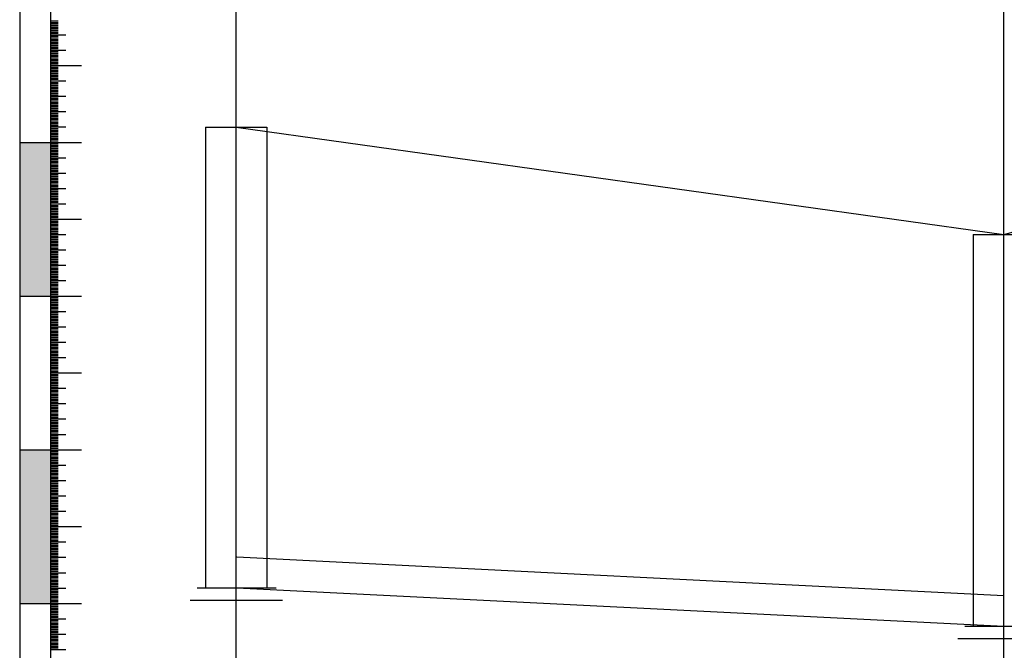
# Model space of a CAD drawing. Extents: x 0 to 362422, y 0 to 4201735.
# Tile 66 of 256: x 359964 to 360028, y 4199445 to 4199486. Entities that reach past the tile are written whole.
import ezdxf

# ---------------------------------------------------------------- set-up
doc = ezdxf.new("R2010")
doc.units = 0
doc.header["$LTSCALE"] = 0.5
doc.header["$MEASUREMENT"] = 0
for name, color, linetype in [('(022) Возд. Линии', 7, 'Continuous'), ('(043) Кроки', 7, 'Continuous'), ('_PP_TABPE', 7, 'Continuous')]:
    doc.layers.add(name, color=color, linetype=linetype)
doc.layers.add('.', color=7, linetype='Continuous', lineweight=15)
doc.layers.add('К1', color=24, linetype='Continuous', lineweight=25)

# ---------------------------------------------------------------- blocks, each defined once
blk = doc.blocks.new('*U542')
blk.add_lwpolyline([(-2, 0), (2, 0)])
at = {"layer": '_PP_TABPE', "color": 0, "lineweight": 30}
for p, q in [((-2, 0), (-2, -30)), ((2, 0), (2, -30)), ((2.59, -30), (-2.539, -30)), ((3, -30.808), (-3, -30.808))]:
    blk.add_line(p, q, dxfattribs=at)
blk = doc.blocks.new('*U581')
blk.add_lwpolyline([(-2, 0), (2, 0)])
at = {"layer": '_PP_TABPE', "color": 0, "lineweight": 30}
for p, q in [((-2, 0), (-2, -25.502)), ((2, 0), (2, -25.502)), ((2.59, -25.502), (-2.539, -25.502)), ((3, -26.31), (-3, -26.31))]:
    blk.add_line(p, q, dxfattribs=at)

msp = doc.modelspace()

# ---------------------------------------------------------------- hatches: boundary and pattern name
at = {"layer": '.', "lineweight": 30}
h = msp.add_hatch(color=250, dxfattribs=at)
h.dxf.hatch_style = 1
h.set_gradient(color1=(51, 51, 51), color2=(214, 214, 214), tint=1)
h.paths.add_polyline_path([(359963.514, 4199468.013), (359965.514, 4199468.013), (359965.514, 4199478.013), (359963.514, 4199478.013)])
h = msp.add_hatch(color=250, dxfattribs=at)
h.dxf.hatch_style = 1
h.set_gradient(color1=(51, 51, 51), color2=(214, 214, 214), tint=1)
h.paths.add_polyline_path([(359963.514, 4199448.013), (359965.514, 4199448.013), (359965.514, 4199458.013), (359963.514, 4199458.013)])

# ---------------------------------------------------------------- linework, layer by layer
at = {"layer": '(022) Возд. Линии', "color": 0, "lineweight": 25, "elevation": 267.491, "flags": 128}
for points in [[(359963.514, 4199517.97), (359963.514, 4199308.056)], [(359965.514, 4199517.97), (359965.514, 4199308.056)]]:
    msp.add_lwpolyline(points, dxfattribs=at)
at = {"linetype": 'Continuous'}
for p, q in [((359965.514, 4199485.913, 267.491), (359966.019, 4199485.913, 267.491)), ((359965.514, 4199485.813, 267.491), (359966.019, 4199485.813, 267.491)), ((359965.514, 4199485.713, 267.491), (359966.019, 4199485.713, 267.491)), ((359965.514, 4199485.613, 267.491), (359966.019, 4199485.613, 267.491)), ((359965.514, 4199485.513, 267.491), (359966.019, 4199485.513, 267.491)), ((359965.514, 4199485.413, 267.491), (359966.019, 4199485.413, 267.491)), ((359965.514, 4199485.313, 267.491), (359966.019, 4199485.313, 267.491)), ((359965.514, 4199485.213, 267.491), (359966.019, 4199485.213, 267.491)), ((359965.514, 4199485.113, 267.491), (359966.019, 4199485.113, 267.491)), ((359965.514, 4199485.013, 267.491), (359966.528, 4199485.013, 267.491)), ((359965.514, 4199484.913, 267.491), (359966.019, 4199484.913, 267.491)), ((359965.514, 4199484.813, 267.491), (359966.019, 4199484.813, 267.491)), ((359965.514, 4199484.713, 267.491), (359966.019, 4199484.713, 267.491)), ((359965.514, 4199484.613, 267.491), (359966.019, 4199484.613, 267.491)), ((359965.514, 4199484.513, 267.491), (359966.019, 4199484.513, 267.491)), ((359965.514, 4199484.413, 267.491), (359966.019, 4199484.413, 267.491)), ((359965.514, 4199484.313, 267.491), (359966.019, 4199484.313, 267.491)), ((359965.514, 4199484.213, 267.491), (359966.019, 4199484.213, 267.491)), ((359965.514, 4199484.113, 267.491), (359966.019, 4199484.113, 267.491)), ((359965.514, 4199484.013, 267.491), (359966.528, 4199484.013, 267.491)), ((359965.514, 4199483.913, 267.491), (359966.019, 4199483.913, 267.491)), ((359965.514, 4199483.813, 267.491), (359966.019, 4199483.813, 267.491)), ((359965.514, 4199483.713, 267.491), (359966.019, 4199483.713, 267.491)), ((359965.514, 4199483.613, 267.491), (359966.019, 4199483.613, 267.491)), ((359965.514, 4199483.513, 267.491), (359966.019, 4199483.513, 267.491)), ((359965.514, 4199483.413, 267.491), (359966.019, 4199483.413, 267.491)), ((359965.514, 4199483.313, 267.491), (359966.019, 4199483.313, 267.491)), ((359965.514, 4199483.213, 267.491), (359966.019, 4199483.213, 267.491)), ((359965.514, 4199483.113, 267.491), (359966.019, 4199483.113, 267.491)), ((359965.514, 4199483.013, 267.491), (359967.543, 4199483.013, 267.491)), ((359965.514, 4199482.913, 267.491), (359966.019, 4199482.913, 267.491)), ((359965.514, 4199482.813, 267.491), (359966.019, 4199482.813, 267.491)), ((359965.514, 4199482.713, 267.491), (359966.019, 4199482.713, 267.491)), ((359965.514, 4199482.613, 267.491), (359966.019, 4199482.613, 267.491)), ((359965.514, 4199482.513, 267.491), (359966.019, 4199482.513, 267.491)), ((359965.514, 4199482.413, 267.491), (359966.019, 4199482.413, 267.491)), ((359965.514, 4199482.313, 267.491), (359966.019, 4199482.313, 267.491)), ((359965.514, 4199482.213, 267.491), (359966.019, 4199482.213, 267.491)), ((359965.514, 4199482.113, 267.491), (359966.019, 4199482.113, 267.491)), ((359965.514, 4199482.013, 267.491), (359966.528, 4199482.013, 267.491)), ((359965.514, 4199481.913, 267.491), (359966.019, 4199481.913, 267.491)), ((359965.514, 4199481.813, 267.491), (359966.019, 4199481.813, 267.491)), ((359965.514, 4199481.713, 267.491), (359966.019, 4199481.713, 267.491)), ((359965.514, 4199481.613, 267.491), (359966.019, 4199481.613, 267.491)), ((359965.514, 4199481.513, 267.491), (359966.019, 4199481.513, 267.491)), ((359965.514, 4199481.413, 267.491), (359966.019, 4199481.413, 267.491)), ((359965.514, 4199481.313, 267.491), (359966.019, 4199481.313, 267.491)), ((359965.514, 4199481.213, 267.491), (359966.019, 4199481.213, 267.491)), ((359965.514, 4199481.113, 267.491), (359966.019, 4199481.113, 267.491)), ((359965.514, 4199481.013, 267.491), (359966.528, 4199481.013, 267.491)), ((359965.514, 4199480.913, 267.491), (359966.019, 4199480.913, 267.491)), ((359965.514, 4199480.813, 267.491), (359966.019, 4199480.813, 267.491)), ((359965.514, 4199480.713, 267.491), (359966.019, 4199480.713, 267.491)), ((359965.514, 4199480.613, 267.491), (359966.019, 4199480.613, 267.491)), ((359965.514, 4199480.513, 267.491), (359966.019, 4199480.513, 267.491)), ((359965.514, 4199480.413, 267.491), (359966.019, 4199480.413, 267.491)), ((359965.514, 4199480.313, 267.491), (359966.019, 4199480.313, 267.491)), ((359965.514, 4199480.213, 267.491), (359966.019, 4199480.213, 267.491)), ((359965.514, 4199480.113, 267.491), (359966.019, 4199480.113, 267.491)), ((359965.514, 4199480.013, 267.491), (359966.528, 4199480.013, 267.491)), ((359965.514, 4199479.913, 267.491), (359966.019, 4199479.913, 267.491)), ((359965.514, 4199479.813, 267.491), (359966.019, 4199479.813, 267.491)), ((359965.514, 4199479.713, 267.491), (359966.019, 4199479.713, 267.491)), ((359965.514, 4199479.613, 267.491), (359966.019, 4199479.613, 267.491)), ((359965.514, 4199479.513, 267.491), (359966.019, 4199479.513, 267.491)), ((359965.514, 4199479.413, 267.491), (359966.019, 4199479.413, 267.491)), ((359965.514, 4199479.313, 267.491), (359966.019, 4199479.313, 267.491)), ((359965.514, 4199479.213, 267.491), (359966.019, 4199479.213, 267.491)), ((359965.514, 4199479.113, 267.491), (359966.019, 4199479.113, 267.491)), ((359965.514, 4199479.013, 267.491), (359966.528, 4199479.013, 267.491)), ((359965.514, 4199478.913, 267.491), (359966.019, 4199478.913, 267.491)), ((359965.514, 4199478.813, 267.491), (359966.019, 4199478.813, 267.491)), ((359965.514, 4199478.713, 267.491), (359966.019, 4199478.713, 267.491)), ((359965.514, 4199478.613, 267.491), (359966.019, 4199478.613, 267.491)), ((359965.514, 4199478.513, 267.491), (359966.019, 4199478.513, 267.491)), ((359965.514, 4199478.413, 267.491), (359966.019, 4199478.413, 267.491)), ((359965.514, 4199478.313, 267.491), (359966.019, 4199478.313, 267.491)), ((359963.514, 4199478.013, 267.491), (359967.543, 4199478.013, 267.491)), ((359965.514, 4199478.213, 267.491), (359966.019, 4199478.213, 267.491)), ((359965.514, 4199478.113, 267.491), (359966.019, 4199478.113, 267.491)), ((359965.514, 4199477.913, 267.491), (359966.019, 4199477.913, 267.491)), ((359965.514, 4199477.813, 267.491), (359966.019, 4199477.813, 267.491)), ((359965.514, 4199477.713, 267.491), (359966.019, 4199477.713, 267.491)), ((359965.514, 4199477.613, 267.491), (359966.019, 4199477.613, 267.491)), ((359965.514, 4199477.513, 267.491), (359966.019, 4199477.513, 267.491)), ((359965.514, 4199477.413, 267.491), (359966.019, 4199477.413, 267.491)), ((359965.514, 4199477.313, 267.491), (359966.019, 4199477.313, 267.491)), ((359965.514, 4199477.213, 267.491), (359966.019, 4199477.213, 267.491)), ((359965.514, 4199477.113, 267.491), (359966.019, 4199477.113, 267.491)), ((359965.514, 4199477.013, 267.491), (359966.528, 4199477.013, 267.491)), ((359965.514, 4199476.913, 267.491), (359966.019, 4199476.913, 267.491)), ((359965.514, 4199476.813, 267.491), (359966.019, 4199476.813, 267.491)), ((359965.514, 4199476.713, 267.491), (359966.019, 4199476.713, 267.491)), ((359965.514, 4199476.613, 267.491), (359966.019, 4199476.613, 267.491)), ((359965.514, 4199476.513, 267.491), (359966.019, 4199476.513, 267.491)), ((359965.514, 4199476.413, 267.491), (359966.019, 4199476.413, 267.491)), ((359965.514, 4199476.313, 267.491), (359966.019, 4199476.313, 267.491)), ((359965.514, 4199476.213, 267.491), (359966.019, 4199476.213, 267.491)), ((359965.514, 4199476.113, 267.491), (359966.019, 4199476.113, 267.491)), ((359965.514, 4199476.013, 267.491), (359966.528, 4199476.013, 267.491)), ((359965.514, 4199475.913, 267.491), (359966.019, 4199475.913, 267.491)), ((359965.514, 4199475.813, 267.491), (359966.019, 4199475.813, 267.491)), ((359965.514, 4199475.713, 267.491), (359966.019, 4199475.713, 267.491)), ((359965.514, 4199475.613, 267.491), (359966.019, 4199475.613, 267.491)), ((359965.514, 4199475.513, 267.491), (359966.019, 4199475.513, 267.491)), ((359965.514, 4199475.413, 267.491), (359966.019, 4199475.413, 267.491)), ((359965.514, 4199475.313, 267.491), (359966.019, 4199475.313, 267.491)), ((359965.514, 4199475.213, 267.491), (359966.019, 4199475.213, 267.491)), ((359965.514, 4199475.113, 267.491), (359966.019, 4199475.113, 267.491)), ((359965.514, 4199475.013, 267.491), (359966.528, 4199475.013, 267.491)), ((359965.514, 4199474.913, 267.491), (359966.019, 4199474.913, 267.491)), ((359965.514, 4199474.813, 267.491), (359966.019, 4199474.813, 267.491)), ((359965.514, 4199474.713, 267.491), (359966.019, 4199474.713, 267.491)), ((359965.514, 4199474.613, 267.491), (359966.019, 4199474.613, 267.491)), ((359965.514, 4199474.513, 267.491), (359966.019, 4199474.513, 267.491)), ((359965.514, 4199474.413, 267.491), (359966.019, 4199474.413, 267.491)), ((359965.514, 4199474.313, 267.491), (359966.019, 4199474.313, 267.491)), ((359965.514, 4199474.213, 267.491), (359966.019, 4199474.213, 267.491)), ((359965.514, 4199474.113, 267.491), (359966.019, 4199474.113, 267.491)), ((359965.514, 4199474.013, 267.491), (359966.528, 4199474.013, 267.491)), ((359965.514, 4199473.913, 267.491), (359966.019, 4199473.913, 267.491)), ((359965.514, 4199473.813, 267.491), (359966.019, 4199473.813, 267.491)), ((359965.514, 4199473.713, 267.491), (359966.019, 4199473.713, 267.491)), ((359965.514, 4199473.613, 267.491), (359966.019, 4199473.613, 267.491)), ((359965.514, 4199473.513, 267.491), (359966.019, 4199473.513, 267.491)), ((359965.514, 4199473.413, 267.491), (359966.019, 4199473.413, 267.491)), ((359965.514, 4199473.313, 267.491), (359966.019, 4199473.313, 267.491)), ((359965.514, 4199473.213, 267.491), (359966.019, 4199473.213, 267.491)), ((359965.514, 4199473.113, 267.491), (359966.019, 4199473.113, 267.491)), ((359965.514, 4199473.013, 267.491), (359967.543, 4199473.013, 267.491)), ((359965.514, 4199472.913, 267.491), (359966.019, 4199472.913, 267.491)), ((359965.514, 4199472.813, 267.491), (359966.019, 4199472.813, 267.491)), ((359965.514, 4199472.713, 267.491), (359966.019, 4199472.713, 267.491)), ((359965.514, 4199472.613, 267.491), (359966.019, 4199472.613, 267.491)), ((359965.514, 4199472.513, 267.491), (359966.019, 4199472.513, 267.491)), ((359965.514, 4199472.413, 267.491), (359966.019, 4199472.413, 267.491)), ((359965.514, 4199472.313, 267.491), (359966.019, 4199472.313, 267.491)), ((359965.514, 4199472.213, 267.491), (359966.019, 4199472.213, 267.491)), ((359965.514, 4199472.113, 267.491), (359966.019, 4199472.113, 267.491)), ((359965.514, 4199472.013, 267.491), (359966.528, 4199472.013, 267.491)), ((359965.514, 4199471.913, 267.491), (359966.019, 4199471.913, 267.491)), ((359965.514, 4199471.813, 267.491), (359966.019, 4199471.813, 267.491)), ((359965.514, 4199471.713, 267.491), (359966.019, 4199471.713, 267.491)), ((359965.514, 4199471.613, 267.491), (359966.019, 4199471.613, 267.491)), ((359965.514, 4199471.513, 267.491), (359966.019, 4199471.513, 267.491)), ((359965.514, 4199471.413, 267.491), (359966.019, 4199471.413, 267.491)), ((359965.514, 4199471.313, 267.491), (359966.019, 4199471.313, 267.491)), ((359965.514, 4199471.213, 267.491), (359966.019, 4199471.213, 267.491)), ((359965.514, 4199471.113, 267.491), (359966.019, 4199471.113, 267.491)), ((359965.514, 4199471.013, 267.491), (359966.528, 4199471.013, 267.491)), ((359965.514, 4199470.913, 267.491), (359966.019, 4199470.913, 267.491)), ((359965.514, 4199470.813, 267.491), (359966.019, 4199470.813, 267.491)), ((359965.514, 4199470.713, 267.491), (359966.019, 4199470.713, 267.491)), ((359965.514, 4199470.613, 267.491), (359966.019, 4199470.613, 267.491)), ((359965.514, 4199470.513, 267.491), (359966.019, 4199470.513, 267.491)), ((359965.514, 4199470.413, 267.491), (359966.019, 4199470.413, 267.491)), ((359965.514, 4199470.313, 267.491), (359966.019, 4199470.313, 267.491)), ((359965.514, 4199470.213, 267.491), (359966.019, 4199470.213, 267.491)), ((359965.514, 4199470.113, 267.491), (359966.019, 4199470.113, 267.491)), ((359965.514, 4199470.013, 267.491), (359966.528, 4199470.013, 267.491)), ((359965.514, 4199469.913, 267.491), (359966.019, 4199469.913, 267.491)), ((359965.514, 4199469.813, 267.491), (359966.019, 4199469.813, 267.491)), ((359965.514, 4199469.713, 267.491), (359966.019, 4199469.713, 267.491)), ((359965.514, 4199469.613, 267.491), (359966.019, 4199469.613, 267.491)), ((359965.514, 4199469.513, 267.491), (359966.019, 4199469.513, 267.491)), ((359965.514, 4199469.413, 267.491), (359966.019, 4199469.413, 267.491)), ((359965.514, 4199469.313, 267.491), (359966.019, 4199469.313, 267.491)), ((359965.514, 4199469.213, 267.491), (359966.019, 4199469.213, 267.491)), ((359965.514, 4199469.113, 267.491), (359966.019, 4199469.113, 267.491)), ((359965.514, 4199469.013, 267.491), (359966.528, 4199469.013, 267.491)), ((359965.514, 4199468.913, 267.491), (359966.019, 4199468.913, 267.491)), ((359965.514, 4199468.813, 267.491), (359966.019, 4199468.813, 267.491)), ((359965.514, 4199468.713, 267.491), (359966.019, 4199468.713, 267.491)), ((359963.514, 4199468.013, 267.491), (359967.543, 4199468.013, 267.491)), ((359965.514, 4199468.613, 267.491), (359966.019, 4199468.613, 267.491)), ((359965.514, 4199468.513, 267.491), (359966.019, 4199468.513, 267.491)), ((359965.514, 4199468.413, 267.491), (359966.019, 4199468.413, 267.491)), ((359965.514, 4199468.313, 267.491), (359966.019, 4199468.313, 267.491)), ((359965.514, 4199468.213, 267.491), (359966.019, 4199468.213, 267.491)), ((359965.514, 4199468.113, 267.491), (359966.019, 4199468.113, 267.491)), ((359965.514, 4199467.913, 267.491), (359966.019, 4199467.913, 267.491)), ((359965.514, 4199467.813, 267.491), (359966.019, 4199467.813, 267.491)), ((359965.514, 4199467.713, 267.491), (359966.019, 4199467.713, 267.491)), ((359965.514, 4199467.613, 267.491), (359966.019, 4199467.613, 267.491)), ((359965.514, 4199467.513, 267.491), (359966.019, 4199467.513, 267.491)), ((359965.514, 4199467.413, 267.491), (359966.019, 4199467.413, 267.491)), ((359965.514, 4199467.313, 267.491), (359966.019, 4199467.313, 267.491)), ((359965.514, 4199467.213, 267.491), (359966.019, 4199467.213, 267.491)), ((359965.514, 4199467.113, 267.491), (359966.019, 4199467.113, 267.491)), ((359965.514, 4199467.013, 267.491), (359966.528, 4199467.013, 267.491)), ((359965.514, 4199466.913, 267.491), (359966.019, 4199466.913, 267.491)), ((359965.514, 4199466.813, 267.491), (359966.019, 4199466.813, 267.491)), ((359965.514, 4199466.713, 267.491), (359966.019, 4199466.713, 267.491)), ((359965.514, 4199466.613, 267.491), (359966.019, 4199466.613, 267.491)), ((359965.514, 4199466.513, 267.491), (359966.019, 4199466.513, 267.491)), ((359965.514, 4199466.413, 267.491), (359966.019, 4199466.413, 267.491)), ((359965.514, 4199466.313, 267.491), (359966.019, 4199466.313, 267.491)), ((359965.514, 4199466.213, 267.491), (359966.019, 4199466.213, 267.491)), ((359965.514, 4199466.113, 267.491), (359966.019, 4199466.113, 267.491)), ((359965.514, 4199466.013, 267.491), (359966.528, 4199466.013, 267.491)), ((359965.514, 4199465.913, 267.491), (359966.019, 4199465.913, 267.491)), ((359965.514, 4199465.813, 267.491), (359966.019, 4199465.813, 267.491)), ((359965.514, 4199465.713, 267.491), (359966.019, 4199465.713, 267.491)), ((359965.514, 4199465.613, 267.491), (359966.019, 4199465.613, 267.491)), ((359965.514, 4199465.513, 267.491), (359966.019, 4199465.513, 267.491)), ((359965.514, 4199465.413, 267.491), (359966.019, 4199465.413, 267.491)), ((359965.514, 4199465.313, 267.491), (359966.019, 4199465.313, 267.491)), ((359965.514, 4199465.213, 267.491), (359966.019, 4199465.213, 267.491)), ((359965.514, 4199465.113, 267.491), (359966.019, 4199465.113, 267.491)), ((359965.514, 4199465.013, 267.491), (359966.528, 4199465.013, 267.491)), ((359965.514, 4199464.913, 267.491), (359966.019, 4199464.913, 267.491)), ((359965.514, 4199464.813, 267.491), (359966.019, 4199464.813, 267.491)), ((359965.514, 4199464.713, 267.491), (359966.019, 4199464.713, 267.491)), ((359965.514, 4199464.613, 267.491), (359966.019, 4199464.613, 267.491)), ((359965.514, 4199464.513, 267.491), (359966.019, 4199464.513, 267.491)), ((359965.514, 4199464.413, 267.491), (359966.019, 4199464.413, 267.491)), ((359965.514, 4199464.313, 267.491), (359966.019, 4199464.313, 267.491)), ((359965.514, 4199464.213, 267.491), (359966.019, 4199464.213, 267.491)), ((359965.514, 4199464.113, 267.491), (359966.019, 4199464.113, 267.491)), ((359965.514, 4199464.013, 267.491), (359966.528, 4199464.013, 267.491)), ((359965.514, 4199463.913, 267.491), (359966.019, 4199463.913, 267.491)), ((359965.514, 4199463.813, 267.491), (359966.019, 4199463.813, 267.491)), ((359965.514, 4199463.713, 267.491), (359966.019, 4199463.713, 267.491)), ((359965.514, 4199463.613, 267.491), (359966.019, 4199463.613, 267.491)), ((359965.514, 4199463.513, 267.491), (359966.019, 4199463.513, 267.491)), ((359965.514, 4199463.413, 267.491), (359966.019, 4199463.413, 267.491)), ((359965.514, 4199463.313, 267.491), (359966.019, 4199463.313, 267.491)), ((359965.514, 4199463.213, 267.491), (359966.019, 4199463.213, 267.491)), ((359965.514, 4199463.113, 267.491), (359966.019, 4199463.113, 267.491)), ((359965.514, 4199463.013, 267.491), (359967.543, 4199463.013, 267.491)), ((359965.514, 4199462.913, 267.491), (359966.019, 4199462.913, 267.491)), ((359965.514, 4199462.813, 267.491), (359966.019, 4199462.813, 267.491)), ((359965.514, 4199462.713, 267.491), (359966.019, 4199462.713, 267.491)), ((359965.514, 4199462.613, 267.491), (359966.019, 4199462.613, 267.491)), ((359965.514, 4199462.513, 267.491), (359966.019, 4199462.513, 267.491)), ((359965.514, 4199462.413, 267.491), (359966.019, 4199462.413, 267.491)), ((359965.514, 4199462.313, 267.491), (359966.019, 4199462.313, 267.491)), ((359965.514, 4199462.213, 267.491), (359966.019, 4199462.213, 267.491)), ((359965.514, 4199462.113, 267.491), (359966.019, 4199462.113, 267.491)), ((359965.514, 4199462.013, 267.491), (359966.528, 4199462.013, 267.491)), ((359965.514, 4199461.913, 267.491), (359966.019, 4199461.913, 267.491)), ((359965.514, 4199461.813, 267.491), (359966.019, 4199461.813, 267.491)), ((359965.514, 4199461.713, 267.491), (359966.019, 4199461.713, 267.491)), ((359965.514, 4199461.613, 267.491), (359966.019, 4199461.613, 267.491)), ((359965.514, 4199461.513, 267.491), (359966.019, 4199461.513, 267.491)), ((359965.514, 4199461.413, 267.491), (359966.019, 4199461.413, 267.491)), ((359965.514, 4199461.313, 267.491), (359966.019, 4199461.313, 267.491)), ((359965.514, 4199461.213, 267.491), (359966.019, 4199461.213, 267.491)), ((359965.514, 4199461.113, 267.491), (359966.019, 4199461.113, 267.491)), ((359965.514, 4199461.013, 267.491), (359966.528, 4199461.013, 267.491)), ((359965.514, 4199460.913, 267.491), (359966.019, 4199460.913, 267.491)), ((359965.514, 4199460.813, 267.491), (359966.019, 4199460.813, 267.491)), ((359965.514, 4199460.713, 267.491), (359966.019, 4199460.713, 267.491)), ((359965.514, 4199460.613, 267.491), (359966.019, 4199460.613, 267.491)), ((359965.514, 4199460.513, 267.491), (359966.019, 4199460.513, 267.491)), ((359965.514, 4199460.413, 267.491), (359966.019, 4199460.413, 267.491)), ((359965.514, 4199460.313, 267.491), (359966.019, 4199460.313, 267.491)), ((359965.514, 4199460.213, 267.491), (359966.019, 4199460.213, 267.491)), ((359965.514, 4199460.113, 267.491), (359966.019, 4199460.113, 267.491)), ((359965.514, 4199460.013, 267.491), (359966.528, 4199460.013, 267.491)), ((359965.514, 4199459.913, 267.491), (359966.019, 4199459.913, 267.491)), ((359965.514, 4199459.813, 267.491), (359966.019, 4199459.813, 267.491)), ((359965.514, 4199459.713, 267.491), (359966.019, 4199459.713, 267.491)), ((359965.514, 4199459.613, 267.491), (359966.019, 4199459.613, 267.491)), ((359965.514, 4199459.513, 267.491), (359966.019, 4199459.513, 267.491)), ((359965.514, 4199459.413, 267.491), (359966.019, 4199459.413, 267.491)), ((359965.514, 4199459.313, 267.491), (359966.019, 4199459.313, 267.491)), ((359965.514, 4199459.213, 267.491), (359966.019, 4199459.213, 267.491)), ((359965.514, 4199459.113, 267.491), (359966.019, 4199459.113, 267.491)), ((359965.514, 4199459.013, 267.491), (359966.528, 4199459.013, 267.491)), ((359965.514, 4199458.913, 267.491), (359966.019, 4199458.913, 267.491)), ((359965.514, 4199458.813, 267.491), (359966.019, 4199458.813, 267.491)), ((359965.514, 4199458.713, 267.491), (359966.019, 4199458.713, 267.491)), ((359965.514, 4199458.613, 267.491), (359966.019, 4199458.613, 267.491)), ((359965.514, 4199458.513, 267.491), (359966.019, 4199458.513, 267.491)), ((359965.514, 4199458.413, 267.491), (359966.019, 4199458.413, 267.491)), ((359963.514, 4199458.013, 267.491), (359967.543, 4199458.013, 267.491)), ((359965.514, 4199458.313, 267.491), (359966.019, 4199458.313, 267.491)), ((359965.514, 4199458.213, 267.491), (359966.019, 4199458.213, 267.491)), ((359965.514, 4199458.113, 267.491), (359966.019, 4199458.113, 267.491)), ((359965.514, 4199457.913, 267.491), (359966.019, 4199457.913, 267.491)), ((359965.514, 4199457.813, 267.491), (359966.019, 4199457.813, 267.491)), ((359965.514, 4199457.713, 267.491), (359966.019, 4199457.713, 267.491)), ((359965.514, 4199457.613, 267.491), (359966.019, 4199457.613, 267.491)), ((359965.514, 4199457.513, 267.491), (359966.019, 4199457.513, 267.491)), ((359965.514, 4199457.413, 267.491), (359966.019, 4199457.413, 267.491)), ((359965.514, 4199457.313, 267.491), (359966.019, 4199457.313, 267.491)), ((359965.514, 4199457.213, 267.491), (359966.019, 4199457.213, 267.491)), ((359965.514, 4199457.113, 267.491), (359966.019, 4199457.113, 267.491)), ((359965.514, 4199457.013, 267.491), (359966.528, 4199457.013, 267.491)), ((359965.514, 4199456.913, 267.491), (359966.019, 4199456.913, 267.491)), ((359965.514, 4199456.813, 267.491), (359966.019, 4199456.813, 267.491)), ((359965.514, 4199456.713, 267.491), (359966.019, 4199456.713, 267.491)), ((359965.514, 4199456.613, 267.491), (359966.019, 4199456.613, 267.491)), ((359965.514, 4199456.513, 267.491), (359966.019, 4199456.513, 267.491)), ((359965.514, 4199456.413, 267.491), (359966.019, 4199456.413, 267.491)), ((359965.514, 4199456.313, 267.491), (359966.019, 4199456.313, 267.491)), ((359965.514, 4199456.213, 267.491), (359966.019, 4199456.213, 267.491)), ((359965.514, 4199456.113, 267.491), (359966.019, 4199456.113, 267.491)), ((359965.514, 4199456.013, 267.491), (359966.528, 4199456.013, 267.491)), ((359965.514, 4199455.913, 267.491), (359966.019, 4199455.913, 267.491)), ((359965.514, 4199455.813, 267.491), (359966.019, 4199455.813, 267.491)), ((359965.514, 4199455.713, 267.491), (359966.019, 4199455.713, 267.491)), ((359965.514, 4199455.613, 267.491), (359966.019, 4199455.613, 267.491)), ((359965.514, 4199455.513, 267.491), (359966.019, 4199455.513, 267.491)), ((359965.514, 4199455.413, 267.491), (359966.019, 4199455.413, 267.491)), ((359965.514, 4199455.313, 267.491), (359966.019, 4199455.313, 267.491)), ((359965.514, 4199455.213, 267.491), (359966.019, 4199455.213, 267.491)), ((359965.514, 4199455.113, 267.491), (359966.019, 4199455.113, 267.491)), ((359965.514, 4199455.013, 267.491), (359966.528, 4199455.013, 267.491)), ((359965.514, 4199454.913, 267.491), (359966.019, 4199454.913, 267.491)), ((359965.514, 4199454.813, 267.491), (359966.019, 4199454.813, 267.491)), ((359965.514, 4199454.713, 267.491), (359966.019, 4199454.713, 267.491)), ((359965.514, 4199454.613, 267.491), (359966.019, 4199454.613, 267.491)), ((359965.514, 4199454.513, 267.491), (359966.019, 4199454.513, 267.491)), ((359965.514, 4199454.413, 267.491), (359966.019, 4199454.413, 267.491)), ((359965.514, 4199454.313, 267.491), (359966.019, 4199454.313, 267.491)), ((359965.514, 4199454.213, 267.491), (359966.019, 4199454.213, 267.491)), ((359965.514, 4199454.113, 267.491), (359966.019, 4199454.113, 267.491)), ((359965.514, 4199454.013, 267.491), (359966.528, 4199454.013, 267.491)), ((359965.514, 4199453.913, 267.491), (359966.019, 4199453.913, 267.491)), ((359965.514, 4199453.813, 267.491), (359966.019, 4199453.813, 267.491)), ((359965.514, 4199453.713, 267.491), (359966.019, 4199453.713, 267.491)), ((359965.514, 4199453.613, 267.491), (359966.019, 4199453.613, 267.491)), ((359965.514, 4199453.513, 267.491), (359966.019, 4199453.513, 267.491)), ((359965.514, 4199453.413, 267.491), (359966.019, 4199453.413, 267.491)), ((359965.514, 4199453.313, 267.491), (359966.019, 4199453.313, 267.491)), ((359965.514, 4199453.213, 267.491), (359966.019, 4199453.213, 267.491)), ((359965.514, 4199453.113, 267.491), (359966.019, 4199453.113, 267.491)), ((359965.514, 4199453.013, 267.491), (359967.543, 4199453.013, 267.491)), ((359965.514, 4199452.913, 267.491), (359966.019, 4199452.913, 267.491)), ((359965.514, 4199452.813, 267.491), (359966.019, 4199452.813, 267.491)), ((359965.514, 4199452.713, 267.491), (359966.019, 4199452.713, 267.491)), ((359965.514, 4199452.613, 267.491), (359966.019, 4199452.613, 267.491)), ((359965.514, 4199452.513, 267.491), (359966.019, 4199452.513, 267.491)), ((359965.514, 4199452.413, 267.491), (359966.019, 4199452.413, 267.491)), ((359965.514, 4199452.313, 267.491), (359966.019, 4199452.313, 267.491)), ((359965.514, 4199452.213, 267.491), (359966.019, 4199452.213, 267.491)), ((359965.514, 4199452.113, 267.491), (359966.019, 4199452.113, 267.491)), ((359965.514, 4199452.013, 267.491), (359966.528, 4199452.013, 267.491)), ((359965.514, 4199451.913, 267.491), (359966.019, 4199451.913, 267.491)), ((359965.514, 4199451.813, 267.491), (359966.019, 4199451.813, 267.491)), ((359965.514, 4199451.713, 267.491), (359966.019, 4199451.713, 267.491)), ((359965.514, 4199451.613, 267.491), (359966.019, 4199451.613, 267.491)), ((359965.514, 4199451.513, 267.491), (359966.019, 4199451.513, 267.491)), ((359965.514, 4199451.413, 267.491), (359966.019, 4199451.413, 267.491)), ((359965.514, 4199451.313, 267.491), (359966.019, 4199451.313, 267.491)), ((359965.514, 4199451.213, 267.491), (359966.019, 4199451.213, 267.491)), ((359965.514, 4199451.113, 267.491), (359966.019, 4199451.113, 267.491)), ((359965.514, 4199451.013, 267.491), (359966.528, 4199451.013, 267.491)), ((359965.514, 4199450.913, 267.491), (359966.019, 4199450.913, 267.491)), ((359965.514, 4199450.813, 267.491), (359966.019, 4199450.813, 267.491)), ((359965.514, 4199450.713, 267.491), (359966.019, 4199450.713, 267.491)), ((359965.514, 4199450.613, 267.491), (359966.019, 4199450.613, 267.491)), ((359965.514, 4199450.513, 267.491), (359966.019, 4199450.513, 267.491)), ((359965.514, 4199450.413, 267.491), (359966.019, 4199450.413, 267.491)), ((359965.514, 4199450.313, 267.491), (359966.019, 4199450.313, 267.491)), ((359965.514, 4199450.213, 267.491), (359966.019, 4199450.213, 267.491)), ((359965.514, 4199450.113, 267.491), (359966.019, 4199450.113, 267.491)), ((359965.514, 4199450.013, 267.491), (359966.528, 4199450.013, 267.491)), ((359965.514, 4199449.913, 267.491), (359966.019, 4199449.913, 267.491)), ((359965.514, 4199449.813, 267.491), (359966.019, 4199449.813, 267.491)), ((359965.514, 4199449.713, 267.491), (359966.019, 4199449.713, 267.491)), ((359965.514, 4199449.613, 267.491), (359966.019, 4199449.613, 267.491)), ((359965.514, 4199449.513, 267.491), (359966.019, 4199449.513, 267.491)), ((359965.514, 4199449.413, 267.491), (359966.019, 4199449.413, 267.491)), ((359965.514, 4199449.313, 267.491), (359966.019, 4199449.313, 267.491)), ((359965.514, 4199449.213, 267.491), (359966.019, 4199449.213, 267.491)), ((359965.514, 4199449.113, 267.491), (359966.019, 4199449.113, 267.491)), ((359965.514, 4199449.013, 267.491), (359966.528, 4199449.013, 267.491)), ((359965.514, 4199448.913, 267.491), (359966.019, 4199448.913, 267.491)), ((359965.514, 4199448.813, 267.491), (359966.019, 4199448.813, 267.491)), ((359965.514, 4199448.713, 267.491), (359966.019, 4199448.713, 267.491)), ((359965.514, 4199448.613, 267.491), (359966.019, 4199448.613, 267.491)), ((359965.514, 4199448.513, 267.491), (359966.019, 4199448.513, 267.491)), ((359965.514, 4199448.413, 267.491), (359966.019, 4199448.413, 267.491)), ((359965.514, 4199448.313, 267.491), (359966.019, 4199448.313, 267.491)), ((359965.514, 4199448.213, 267.491), (359966.019, 4199448.213, 267.491)), ((359963.514, 4199448.013, 267.491), (359967.543, 4199448.013, 267.491)), ((359965.514, 4199448.113, 267.491), (359966.019, 4199448.113, 267.491)), ((359965.514, 4199447.913, 267.491), (359966.019, 4199447.913, 267.491)), ((359965.514, 4199447.813, 267.491), (359966.019, 4199447.813, 267.491)), ((359965.514, 4199447.713, 267.491), (359966.019, 4199447.713, 267.491)), ((359965.514, 4199447.613, 267.491), (359966.019, 4199447.613, 267.491)), ((359965.514, 4199447.513, 267.491), (359966.019, 4199447.513, 267.491)), ((359965.514, 4199447.413, 267.491), (359966.019, 4199447.413, 267.491)), ((359965.514, 4199447.313, 267.491), (359966.019, 4199447.313, 267.491)), ((359965.514, 4199447.213, 267.491), (359966.019, 4199447.213, 267.491)), ((359965.514, 4199447.113, 267.491), (359966.019, 4199447.113, 267.491)), ((359965.514, 4199447.013, 267.491), (359966.528, 4199447.013, 267.491)), ((359965.514, 4199446.913, 267.491), (359966.019, 4199446.913, 267.491)), ((359965.514, 4199446.813, 267.491), (359966.019, 4199446.813, 267.491)), ((359965.514, 4199446.713, 267.491), (359966.019, 4199446.713, 267.491)), ((359965.514, 4199446.613, 267.491), (359966.019, 4199446.613, 267.491)), ((359965.514, 4199446.513, 267.491), (359966.019, 4199446.513, 267.491)), ((359965.514, 4199446.413, 267.491), (359966.019, 4199446.413, 267.491)), ((359965.514, 4199446.313, 267.491), (359966.019, 4199446.313, 267.491)), ((359965.514, 4199446.213, 267.491), (359966.019, 4199446.213, 267.491)), ((359965.514, 4199446.113, 267.491), (359966.019, 4199446.113, 267.491)), ((359965.514, 4199446.013, 267.491), (359966.528, 4199446.013, 267.491)), ((359965.514, 4199445.913, 267.491), (359966.019, 4199445.913, 267.491)), ((359965.514, 4199445.813, 267.491), (359966.019, 4199445.813, 267.491)), ((359965.514, 4199445.713, 267.491), (359966.019, 4199445.713, 267.491)), ((359965.514, 4199445.613, 267.491), (359966.019, 4199445.613, 267.491)), ((359965.514, 4199445.513, 267.491), (359966.019, 4199445.513, 267.491)), ((359965.514, 4199445.413, 267.491), (359966.019, 4199445.413, 267.491)), ((359965.514, 4199445.313, 267.491), (359966.019, 4199445.313, 267.491)), ((359965.514, 4199445.213, 267.491), (359966.019, 4199445.213, 267.491)), ((359965.514, 4199445.113, 267.491), (359966.019, 4199445.113, 267.491)), ((359965.514, 4199445.013, 267.491), (359966.528, 4199445.013, 267.491))]:
    msp.add_line(p, q, dxfattribs=at)
at = {"color": 30, "linetype": 'Continuous', "true_color": 0xf8991e}
for p, q in [((360027.623, 4199448.511), (359977.647, 4199451.011, 267.491)), ((360027.623, 4199446.511), (359977.647, 4199449.011, 267.491))]:
    msp.add_line(p, q, dxfattribs=at)
at = {"elevation": 1069.962}
for points in [[(359977.623, 4199218.02), (359977.623, 4199505.15)], [(360027.623, 4199263.056), (360027.623, 4199503.867)]]:
    msp.add_lwpolyline(points, dxfattribs=at)
at = {"layer": 'К1', "lineweight": 30, "ltscale": 10}
for p, q in [((360027.623, 4199472.013, 267.491), (360077.623, 4199485.971, 267.491)), ((359977.623, 4199479.011, 267.491), (360027.623, 4199472.013, 267.491))]:
    msp.add_line(p, q, dxfattribs=at)

# ---------------------------------------------------------------- block references
at = {"layer": '(043) Кроки', "lineweight": 30}
for name, p in [('*U542', (359977.622, 4199479.011, 267.491)), ('*U581', (360027.623, 4199472.013, 267.491))]:
    msp.add_blockref(name, p, dxfattribs=at)

doc.saveas('drawing.dxf')
